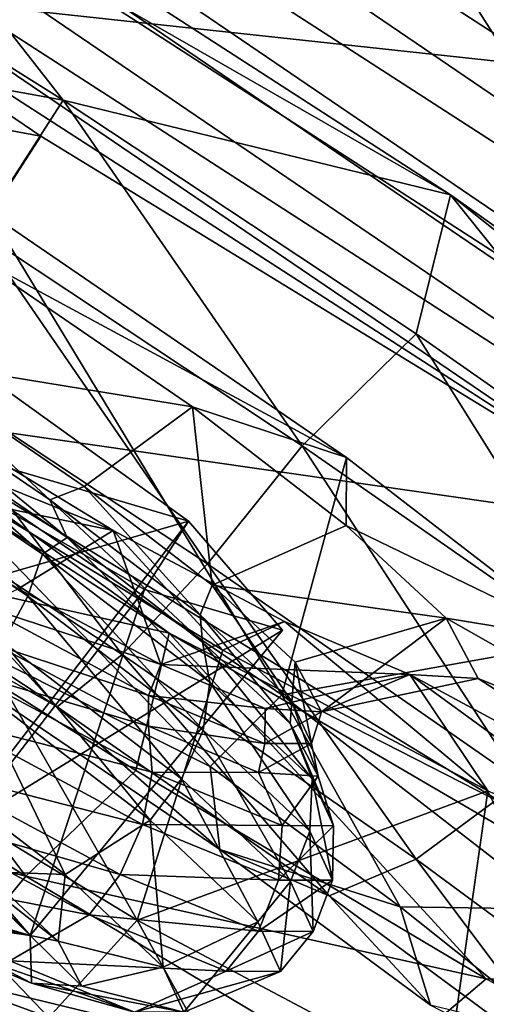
# Model space of a CAD drawing. Header units: metres. Extents: x -1651 to 0, y -1070 to 0.
# Tile 102 of 111: x -357 to -350, y -359 to -344. Entities that reach past the tile are written whole.
import ezdxf

# ---------------------------------------------------------------- set-up
doc = ezdxf.new("R2010")
doc.units = ezdxf.units.M

msp = doc.modelspace()

# ---------------------------------------------------------------- linework, layer by layer
at = {"layer": 'None'}
for points in [[(-365.747498, -306.445068, -62.999996), (-203.265121, -172.514938, -63), (-298.524719, -350.212921, -62.999996)], [(-291.89328, -357.948517, -60), (-193.115814, -198.0112, -60), (-355.208771, -316.096222, -60)], [(-420.308136, -277.076508, -60), (-377.30127, -354.863586, -377.175201), (-355.208771, -316.096222, -60)], [(-365.747498, -306.445068, -62.999996), (-298.524719, -350.212921, -62.999996), (-405.507202, -338.635468, -406)], [(-341.815216, -616.413513, -406), (-356.292084, -646.405518, -406), (-444.100098, -316.000854, -406)], [(-356.292084, -646.405518, -406), (-371.644379, -675.803894, -406), (-444.100098, -316.000854, -406)], [(-444.100098, -316.000854, -406), (-405.507202, -338.635468, -406), (-341.815216, -616.413513, -406)], [(-377.30127, -354.863586, -377.175201), (-320.422455, -392.416199, -377.175201), (-355.208771, -316.096222, -60)], [(-355.208771, -316.096222, -60), (-320.422455, -392.416199, -377.175201), (-291.89328, -357.948517, -60)], [(-298.524719, -350.212921, -62.999996), (-355.983276, -369.770508, -406), (-405.507202, -338.635468, -406)], [(-405.507202, -338.635468, -406), (-334.922852, -601.223877, -406), (-341.815216, -616.413513, -406)], [(-355.983276, -369.770508, -406), (-309.661865, -539.102539, -406), (-405.507202, -338.635468, -406)], [(-309.661865, -539.102539, -406), (-315.602234, -554.773071, -406), (-405.507202, -338.635468, -406)], [(-405.507202, -338.635468, -406), (-315.602234, -554.773071, -406), (-321.796661, -570.361023, -406)], [(-321.796661, -570.361023, -406), (-328.244324, -585.862122, -406), (-405.507202, -338.635468, -406)], [(-328.244324, -585.862122, -406), (-334.922852, -601.223877, -406), (-405.507202, -338.635468, -406)], [(-359.734283, -613.318115, -403), (-336.135834, -558.013428, -403), (-448.937836, -346.290924, -403)], [(-448.937836, -346.290924, -403), (-336.135834, -558.013428, -403), (-393.895142, -379.520782, -403)], [(-298.524719, -350.212921, -62.999996), (-307.57663, -402.615631, -406), (-355.983276, -369.770508, -406)], [(-377.30127, -354.863586, -377.175201), (-377.914093, -355.923676, -382.385681), (-320.422455, -392.416199, -377.175201)], [(-377.914093, -355.923676, -382.385681), (-379.049469, -357.721771, -387.314758), (-321.077454, -393.44696, -382.385681)], [(-377.914093, -355.923676, -382.385681), (-321.077454, -393.44696, -382.385681), (-320.422455, -392.416199, -377.175201)], [(-379.049469, -357.721771, -387.314758), (-379.789124, -358.893097, -389.61441), (-322.285004, -395.197418, -387.314758)], [(-379.049469, -357.721771, -387.314758), (-322.285004, -395.197418, -387.314758), (-321.077454, -393.44696, -382.385681)], [(-379.789124, -358.893097, -389.61441), (-380.635193, -360.232971, -391.779236), (-323.071655, -396.337708, -389.61441)], [(-379.789124, -358.893097, -389.61441), (-323.071655, -396.337708, -389.61441), (-322.285004, -395.197418, -387.314758)]]:
    msp.add_3dface(points, dxfattribs=at)
at = {"layer": 'None012347'}
for points in [[(-376.962097, -326.634613, -239.814697), (-329.421814, -358.950592, -251.14978), (-379.625916, -326.573761, -251.160461)], [(-329.421814, -358.950592, -251.14978), (-332.085602, -358.88974, -262.495544), (-379.625916, -326.573761, -251.160461)], [(-379.625916, -326.573761, -251.160461), (-332.085602, -358.88974, -262.495544), (-378.46814, -328.977448, -262.505402)], [(-370.882263, -329.150757, -230.195404), (-330.579559, -356.546936, -239.80484), (-376.962097, -326.634613, -239.814697)], [(-330.579559, -356.546936, -239.80484), (-329.421814, -358.950592, -251.14978), (-376.962097, -326.634613, -239.814697)], [(-332.085602, -358.88974, -262.495544), (-338.165436, -356.373596, -272.114838), (-378.46814, -328.977448, -262.505402)], [(-378.46814, -328.977448, -262.505402), (-338.165436, -356.373596, -272.114838), (-373.6651, -333.479706, -272.122375)], [(-362.312012, -333.739105, -223.767044), (-335.382599, -352.044647, -230.187851), (-370.882263, -329.150757, -230.195404)], [(-335.382599, -352.044647, -230.187851), (-330.579559, -356.546936, -239.80484), (-370.882263, -329.150757, -230.195404)], [(-338.165436, -356.373596, -272.114838), (-346.735687, -351.785248, -278.543213), (-373.6651, -333.479706, -272.122375)], [(-373.6651, -333.479706, -272.122375), (-346.735687, -351.785248, -278.543213), (-365.947968, -339.395172, -278.547272)], [(-352.556091, -339.701141, -221.50827), (-343.099731, -346.129211, -223.762955), (-362.312012, -333.739105, -223.767044)], [(-343.099731, -346.129211, -223.762955), (-335.382599, -352.044647, -230.187851), (-362.312012, -333.739105, -223.767044)], [(-365.947968, -339.395172, -278.547272), (-356.491608, -345.823212, -280.801971), (-368.637756, -343.565765, -277.938141)], [(-346.735687, -351.785248, -278.543213), (-356.491608, -345.823212, -280.801971), (-365.947968, -339.395172, -278.547272)], [(-355.24585, -343.871765, -220.899124), (-345.78952, -350.299805, -223.153809), (-352.556091, -339.701141, -221.50827)], [(-345.78952, -350.299805, -223.153809), (-343.099731, -346.129211, -223.762955), (-352.556091, -339.701141, -221.50827)], [(-359.877838, -340.522064, -218.418137), (-361.58313, -341.865845, -218.299408), (-356.152496, -345.27652, -217.671387)], [(-359.877838, -340.522064, -218.418137), (-350.284393, -346.708923, -218.416092), (-355.24585, -343.871765, -220.899124)], [(-359.877838, -340.522064, -218.418137), (-356.152496, -345.27652, -217.671387), (-350.284393, -346.708923, -218.416092)], [(-362.412872, -344.136932, -218.481796), (-356.152496, -345.27652, -217.671387), (-361.58313, -341.865845, -218.299408)], [(-356.491608, -345.823212, -280.801971), (-359.181396, -349.993835, -280.192841), (-368.637756, -343.565765, -277.938141)], [(-355.24585, -343.871765, -220.899124), (-350.284393, -346.708923, -218.416092), (-345.78952, -350.299805, -223.153809)], [(-356.152496, -345.27652, -217.671387), (-362.412872, -344.136932, -218.481796), (-357.436676, -347.267914, -217.945389)], [(-352.531525, -350.50946, -218.479706), (-356.152496, -345.27652, -217.671387), (-357.436676, -347.267914, -217.945389)], [(-350.805084, -348.81665, -218.297119), (-356.152496, -345.27652, -217.671387), (-352.531525, -350.50946, -218.479706)], [(-356.152496, -345.27652, -217.671387), (-350.805084, -348.81665, -218.297119), (-350.284393, -346.708923, -218.416092)], [(-356.491608, -345.823212, -280.801971), (-346.735687, -351.785248, -278.543213), (-359.181396, -349.993835, -280.192841)], [(-350.284393, -346.708923, -218.416092), (-350.805084, -348.81665, -218.297119), (-345.746368, -352.350189, -220.152542)], [(-350.284393, -346.708923, -218.416092), (-341.526703, -352.922791, -222.289383), (-345.78952, -350.299805, -223.153809)], [(-350.284393, -346.708923, -218.416092), (-345.746368, -352.350189, -220.152542), (-341.526703, -352.922791, -222.289383)], [(-359.168121, -349.957245, -231.666245), (-357.258789, -346.99762, -234.772842), (-352.842499, -354.280151, -233.332001)], [(-351.860107, -350.686676, -236.191681), (-357.258789, -346.99762, -234.772842), (-357.629395, -347.574097, -240.356201)], [(-357.258789, -346.99762, -234.772842), (-351.860107, -350.686676, -236.191681), (-352.842499, -354.280151, -233.332001)], [(-354.549408, -353.343506, -282.673828), (-364.142853, -347.156677, -282.675873), (-359.181396, -349.993835, -280.192841)], [(-364.142853, -347.156677, -282.675873), (-354.549408, -353.343506, -282.673828), (-360.483307, -352.013489, -282.92041)], [(-358.673737, -349.186432, -218.969696), (-353.965149, -352.298065, -219.482605), (-357.436676, -347.267914, -217.945389)], [(-353.965149, -352.298065, -219.482605), (-352.531525, -350.50946, -218.479706), (-357.436676, -347.267914, -217.945389)], [(-357.629395, -347.574097, -240.356201), (-358.670135, -349.188416, -241.854095), (-354.194763, -349.920044, -241.251968)], [(-357.629395, -347.574097, -240.356201), (-354.194763, -349.920044, -241.251968), (-351.860107, -350.686676, -236.191681)], [(-358.357544, -348.704102, -243.100067), (-354.256073, -351.652069, -245.172974), (-361.629181, -353.777161, -243.07164)], [(-359.297455, -350.166229, -257.260925), (-354.256073, -351.652069, -245.172974), (-358.357544, -348.704102, -243.100067)], [(-347.591583, -353.945892, -220.194809), (-350.805084, -348.81665, -218.297119), (-352.531525, -350.50946, -218.479706)], [(-345.746368, -352.350189, -220.152542), (-350.805084, -348.81665, -218.297119), (-347.591583, -353.945892, -220.194809)], [(-359.67868, -350.7453, -220.649078), (-355.257477, -353.667023, -221.130676), (-358.673737, -349.186432, -218.969696)], [(-358.924408, -349.582611, -241.663925), (-356.355103, -351.325378, -242.250961), (-358.670135, -349.188416, -241.854095)], [(-355.257477, -353.667023, -221.130676), (-353.965149, -352.298065, -219.482605), (-358.673737, -349.186432, -218.969696)], [(-358.670135, -349.188416, -241.854095), (-355.836121, -351.123657, -242.590027), (-354.194763, -349.920044, -241.251968)], [(-356.355103, -351.325378, -242.250961), (-355.836121, -351.123657, -242.590027), (-358.670135, -349.188416, -241.854095)], [(-359.095642, -349.848022, -241.268417), (-356.092133, -351.89917, -242.049438), (-358.924408, -349.582611, -241.663925)], [(-356.092133, -351.89917, -242.049438), (-356.355103, -351.325378, -242.250961), (-358.924408, -349.582611, -241.663925)], [(-358.949707, -349.627991, -260.248444), (-355.396088, -351.788788, -259.351166), (-359.763733, -350.889587, -258.330505)], [(-359.320282, -350.204468, -265.831787), (-355.396088, -351.788788, -259.351166), (-358.949707, -349.627991, -260.248444)], [(-359.328308, -350.208588, -240.608002), (-356.467346, -352.149231, -241.261688), (-359.095642, -349.848022, -241.268417)], [(-356.467346, -352.149231, -241.261688), (-356.092133, -351.89917, -242.049438), (-359.095642, -349.848022, -241.268417)], [(-360.517609, -352.048431, -227.526764), (-359.168121, -349.957245, -231.666245), (-353.92749, -355.364685, -231.226685)], [(-349.425476, -355.955872, -277.934052), (-354.549408, -353.343506, -282.673828), (-359.181396, -349.993835, -280.192841)], [(-346.735687, -351.785248, -278.543213), (-349.425476, -355.955872, -277.934052), (-359.181396, -349.993835, -280.192841)], [(-359.168121, -349.957245, -231.666245), (-352.842499, -354.280151, -233.332001), (-353.92749, -355.364685, -231.226685)], [(-354.194763, -349.920044, -241.251968), (-355.836121, -351.123657, -242.590027), (-353.89801, -352.618378, -244.265961)], [(-353.89801, -352.618378, -244.265961), (-351.86792, -351.715179, -243.268082), (-354.194763, -349.920044, -241.251968)], [(-354.194763, -349.920044, -241.251968), (-351.86792, -351.715179, -243.268082), (-351.860107, -350.686676, -236.191681)], [(-358.533051, -357.364227, -253.959579), (-354.920685, -352.685913, -255.186203), (-359.297455, -350.166229, -257.260925)], [(-359.297455, -350.166229, -257.260925), (-354.920685, -352.685913, -255.186203), (-354.256073, -351.652069, -245.172974)], [(-361.579346, -353.708099, -267.994385), (-355.03241, -357.686768, -266.325897), (-359.320282, -350.204468, -265.831787)], [(-359.681641, -350.756287, -240.09227), (-356.688873, -352.786316, -240.776062), (-359.328308, -350.208588, -240.608002)], [(-356.688873, -352.786316, -240.776062), (-356.467346, -352.149231, -241.261688), (-359.328308, -350.208588, -240.608002)], [(-355.03241, -357.686768, -266.325897), (-353.733093, -353.600281, -264.410645), (-359.320282, -350.204468, -265.831787)], [(-359.320282, -350.204468, -265.831787), (-353.733093, -353.600281, -264.410645), (-355.396088, -351.788788, -259.351166)], [(-352.531525, -350.50946, -218.479706), (-353.965149, -352.298065, -219.482605), (-349.223175, -355.596802, -221.128983)], [(-349.223175, -355.596802, -221.128983), (-347.591583, -353.945892, -220.194809), (-352.531525, -350.50946, -218.479706)], [(-360.330017, -351.755951, -222.709198), (-356.241516, -354.457825, -223.154556), (-359.67868, -350.7453, -220.649078)], [(-357.060669, -353.482208, -240.514755), (-356.688873, -352.786316, -240.776062), (-359.681641, -350.756287, -240.09227)], [(-356.241516, -354.457825, -223.154556), (-355.257477, -353.667023, -221.130676), (-359.67868, -350.7453, -220.649078)], [(-352.842499, -354.280151, -233.332001), (-351.860107, -350.686676, -236.191681), (-348.263062, -353.463348, -239.319351)], [(-351.860107, -350.686676, -236.191681), (-351.86792, -351.715179, -243.268082), (-348.263062, -353.463348, -239.319351)], [(-355.396088, -351.788788, -259.351166), (-356.83194, -352.672729, -257.593353), (-359.763733, -350.889587, -258.330505)], [(-356.355103, -351.325378, -242.250961), (-354.076599, -353.066986, -244.114044), (-355.836121, -351.123657, -242.590027)], [(-354.076599, -353.066986, -244.114044), (-353.89801, -352.618378, -244.265961), (-355.836121, -351.123657, -242.590027)], [(-356.092133, -351.89917, -242.049438), (-354.044281, -353.478729, -243.821411), (-356.355103, -351.325378, -242.250961)], [(-354.044281, -353.478729, -243.821411), (-354.076599, -353.066986, -244.114044), (-356.355103, -351.325378, -242.250961)], [(-354.256073, -351.652069, -245.172974), (-357.934326, -356.432861, -244.939041), (-361.629181, -353.777161, -243.07164)], [(-354.256073, -351.652069, -245.172974), (-352.832489, -353.301361, -250.179214), (-357.934326, -356.432861, -244.939041)], [(-354.920685, -352.685913, -255.186203), (-352.832489, -353.301361, -250.179214), (-354.256073, -351.652069, -245.172974)], [(-360.330017, -351.755951, -222.709198), (-360.517609, -352.048431, -227.526764), (-356.241516, -354.457825, -223.154556)], [(-356.83194, -352.672729, -257.593353), (-355.396088, -351.788788, -259.351166), (-354.671295, -353.82132, -255.916534)], [(-355.396088, -351.788788, -259.351166), (-352.801514, -353.16748, -257.334015), (-354.671295, -353.82132, -255.916534)], [(-353.733093, -353.600281, -264.410645), (-352.801514, -353.16748, -257.334015), (-355.396088, -351.788788, -259.351166)], [(-350.353333, -353.116425, -246.173965), (-351.86792, -351.715179, -243.268082), (-353.89801, -352.618378, -244.265961)], [(-351.86792, -351.715179, -243.268082), (-350.353333, -353.116425, -246.173965), (-348.263062, -353.463348, -239.319351)], [(-356.467346, -352.149231, -241.261688), (-353.930115, -354.088562, -243.336288), (-356.092133, -351.89917, -242.049438)], [(-353.930115, -354.088562, -243.336288), (-354.044281, -353.478729, -243.821411), (-356.092133, -351.89917, -242.049438)], [(-360.483307, -352.013489, -282.92041), (-356.717407, -357.020935, -281.545074), (-361.693604, -353.889954, -282.081482)], [(-360.517609, -352.048431, -227.526764), (-353.781525, -356.617554, -229.065826), (-356.241516, -354.457825, -223.154556)], [(-353.781525, -356.617554, -229.065826), (-360.517609, -352.048431, -227.526764), (-353.92749, -355.364685, -231.226685)], [(-354.549408, -353.343506, -282.673828), (-355.052673, -355.424164, -282.292389), (-360.483307, -352.013489, -282.92041)], [(-360.483307, -352.013489, -282.92041), (-355.052673, -355.424164, -282.292389), (-356.717407, -357.020935, -281.545074)], [(-356.688873, -352.786316, -240.776062), (-354.03479, -354.815002, -242.946228), (-356.467346, -352.149231, -241.261688)], [(-354.03479, -354.815002, -242.946228), (-353.930115, -354.088562, -243.336288), (-356.467346, -352.149231, -241.261688)], [(-353.965149, -352.298065, -219.482605), (-355.257477, -353.667023, -221.130676), (-350.804901, -356.764435, -222.676575)], [(-353.965149, -352.298065, -219.482605), (-350.804901, -356.764435, -222.676575), (-349.223175, -355.596802, -221.128983)], [(-358.533051, -357.364227, -253.959579), (-356.651855, -357.918671, -249.448975), (-354.920685, -352.685913, -255.186203)], [(-356.83194, -352.672729, -257.593353), (-354.671295, -353.82132, -255.916534), (-357.388062, -352.93219, -257.813416)], [(-356.651855, -357.918671, -249.448975), (-352.832489, -353.301361, -250.179214), (-354.920685, -352.685913, -255.186203)], [(-354.076599, -353.066986, -244.114044), (-352.687012, -354.377502, -246.950836), (-353.89801, -352.618378, -244.265961)], [(-352.639252, -353.783661, -246.686096), (-350.353333, -353.116425, -246.173965), (-353.89801, -352.618378, -244.265961)], [(-352.687012, -354.377502, -246.950836), (-352.639252, -353.783661, -246.686096), (-353.89801, -352.618378, -244.265961)], [(-357.060669, -353.482208, -240.514755), (-354.359039, -355.547211, -242.723785), (-356.688873, -352.786316, -240.776062)], [(-354.359039, -355.547211, -242.723785), (-354.03479, -354.815002, -242.946228), (-356.688873, -352.786316, -240.776062)], [(-354.671295, -353.82132, -255.916534), (-354.862152, -354.288971, -255.949341), (-357.388062, -352.93219, -257.813416)], [(-357.388062, -352.93219, -257.813416), (-354.862152, -354.288971, -255.949341), (-357.145966, -353.538483, -257.926636)], [(-354.671295, -353.82132, -255.916534), (-352.801514, -353.16748, -257.334015), (-350.901123, -353.968597, -254.427429)], [(-354.044281, -353.478729, -243.821411), (-352.713318, -354.710602, -246.378677), (-354.076599, -353.066986, -244.114044)], [(-352.713318, -354.710602, -246.378677), (-352.687012, -354.377502, -246.950836), (-354.076599, -353.066986, -244.114044)], [(-353.733093, -353.600281, -264.410645), (-349.720764, -355.730896, -261.281342), (-352.801514, -353.16748, -257.334015)], [(-349.720764, -355.730896, -261.281342), (-350.901123, -353.968597, -254.427429), (-352.801514, -353.16748, -257.334015)], [(-352.639252, -353.783661, -246.686096), (-352.241638, -354.537384, -250.09082), (-350.353333, -353.116425, -246.173965)], [(-352.241638, -354.537384, -250.09082), (-349.868134, -354.032043, -250.300522), (-350.353333, -353.116425, -246.173965)], [(-348.263062, -353.463348, -239.319351), (-350.353333, -353.116425, -246.173965), (-345.912415, -355.63559, -243.812317)], [(-350.353333, -353.116425, -246.173965), (-349.868134, -354.032043, -250.300522), (-345.912415, -355.63559, -243.812317)], [(-352.832489, -353.301361, -250.179214), (-356.651855, -357.918671, -249.448975), (-357.934326, -356.432861, -244.939041)], [(-355.052673, -355.424164, -282.292389), (-354.549408, -353.343506, -282.673828), (-349.747498, -358.57431, -280.434753)], [(-345.277313, -358.757141, -278.796692), (-354.549408, -353.343506, -282.673828), (-349.425476, -355.955872, -277.934052)], [(-354.549408, -353.343506, -282.673828), (-345.277313, -358.757141, -278.796692), (-349.747498, -358.57431, -280.434753)], [(-348.263062, -353.463348, -239.319351), (-348.64624, -357.519867, -236.98407), (-352.842499, -354.280151, -233.332001)], [(-357.145966, -353.538483, -257.926636), (-354.862823, -354.752045, -256.153748), (-357.617554, -353.938477, -258.591064)], [(-357.514282, -354.125885, -240.50058), (-354.836426, -356.172729, -242.69017), (-357.060669, -353.482208, -240.514755)], [(-354.862152, -354.288971, -255.949341), (-354.862823, -354.752045, -256.153748), (-357.145966, -353.538483, -257.926636)], [(-354.836426, -356.172729, -242.69017), (-354.359039, -355.547211, -242.723785), (-357.060669, -353.482208, -240.514755)], [(-353.733093, -353.600281, -264.410645), (-355.03241, -357.686768, -266.325897), (-349.720764, -355.730896, -261.281342)], [(-353.930115, -354.088562, -243.336288), (-352.382782, -355.547882, -246.495163), (-354.044281, -353.478729, -243.821411)], [(-352.382782, -355.547882, -246.495163), (-352.713318, -354.710602, -246.378677), (-354.044281, -353.478729, -243.821411)], [(-356.368683, -359.16217, -268.006195), (-361.579346, -353.708099, -267.994385), (-363.430237, -356.579254, -271.409088)], [(-355.03241, -357.686768, -266.325897), (-361.579346, -353.708099, -267.994385), (-356.368683, -359.16217, -268.006195)], [(-356.241516, -354.457825, -223.154556), (-352.123962, -357.322174, -224.584137), (-355.257477, -353.667023, -221.130676)], [(-355.257477, -353.667023, -221.130676), (-352.123962, -357.322174, -224.584137), (-350.804901, -356.764435, -222.676575)], [(-361.693604, -353.889954, -282.081482), (-356.717407, -357.020935, -281.545074), (-362.760071, -355.543091, -280.535522)], [(-354.671295, -353.82132, -255.916534), (-353.091248, -354.486755, -253.495789), (-354.862152, -354.288971, -255.949341)], [(-350.901123, -353.968597, -254.427429), (-353.091248, -354.486755, -253.495789), (-354.671295, -353.82132, -255.916534)], [(-352.687012, -354.377502, -246.950836), (-352.393982, -355.016418, -250.03125), (-352.639252, -353.783661, -246.686096)], [(-352.393982, -355.016418, -250.03125), (-352.241638, -354.537384, -250.09082), (-352.639252, -353.783661, -246.686096)], [(-357.617554, -353.938477, -258.591064), (-354.804871, -355.44931, -256.51532), (-357.892059, -354.65799, -258.903687)], [(-354.862823, -354.752045, -256.153748), (-354.804871, -355.44931, -256.51532), (-357.617554, -353.938477, -258.591064)], [(-352.241638, -354.537384, -250.09082), (-353.091248, -354.486755, -253.495789), (-350.901123, -353.968597, -254.427429)], [(-349.868134, -354.032043, -250.300522), (-352.241638, -354.537384, -250.09082), (-350.901123, -353.968597, -254.427429)], [(-349.868134, -354.032043, -250.300522), (-350.901123, -353.968597, -254.427429), (-345.140717, -357.08078, -250.29953)], [(-345.140717, -357.08078, -250.29953), (-350.901123, -353.968597, -254.427429), (-346.773621, -356.97525, -256.787231)], [(-350.901123, -353.968597, -254.427429), (-349.720764, -355.730896, -261.281342), (-346.773621, -356.97525, -256.787231)], [(-345.912415, -355.63559, -243.812317), (-349.868134, -354.032043, -250.300522), (-345.140717, -357.08078, -250.29953)], [(-358.557739, -355.135773, -241.166107), (-356.121948, -356.997589, -243.157791), (-357.514282, -354.125885, -240.50058)], [(-356.121948, -356.997589, -243.157791), (-354.836426, -356.172729, -242.69017), (-357.514282, -354.125885, -240.50058)], [(-354.03479, -354.815002, -242.946228), (-352.416138, -356.341522, -246.25061), (-353.930115, -354.088562, -243.336288)], [(-352.416138, -356.341522, -246.25061), (-352.382782, -355.547882, -246.495163), (-353.930115, -354.088562, -243.336288)], [(-354.862152, -354.288971, -255.949341), (-353.095947, -355.013641, -253.111862), (-354.862823, -354.752045, -256.153748)], [(-353.091248, -354.486755, -253.495789), (-353.095947, -355.013641, -253.111862), (-354.862152, -354.288971, -255.949341)], [(-353.92749, -355.364685, -231.226685), (-352.842499, -354.280151, -233.332001), (-351.049774, -357.488586, -233.06134)], [(-352.842499, -354.280151, -233.332001), (-348.64624, -357.519867, -236.98407), (-351.049774, -357.488586, -233.06134)], [(-356.241516, -354.457825, -223.154556), (-353.781525, -356.617554, -229.065826), (-352.123962, -357.322174, -224.584137)], [(-353.091248, -354.486755, -253.495789), (-352.241638, -354.537384, -250.09082), (-353.095947, -355.013641, -253.111862)], [(-352.713318, -354.710602, -246.378677), (-352.290985, -355.51004, -249.987122), (-352.687012, -354.377502, -246.950836)], [(-352.290985, -355.51004, -249.987122), (-352.393982, -355.016418, -250.03125), (-352.687012, -354.377502, -246.950836)], [(-357.892059, -354.65799, -258.903687), (-354.949829, -356.238403, -256.73233), (-358.2854, -355.38739, -258.967072)], [(-354.804871, -355.44931, -256.51532), (-354.949829, -356.238403, -256.73233), (-357.892059, -354.65799, -258.903687)], [(-352.241638, -354.537384, -250.09082), (-352.393982, -355.016418, -250.03125), (-353.095947, -355.013641, -253.111862)], [(-354.862823, -354.752045, -256.153748), (-353.192352, -355.45578, -253.59584), (-354.804871, -355.44931, -256.51532)], [(-353.095947, -355.013641, -253.111862), (-353.192352, -355.45578, -253.59584), (-354.862823, -354.752045, -256.153748)], [(-354.359039, -355.547211, -242.723785), (-352.711426, -357.101105, -246.087357), (-354.03479, -354.815002, -242.946228)], [(-352.711426, -357.101105, -246.087357), (-352.416138, -356.341522, -246.25061), (-354.03479, -354.815002, -242.946228)], [(-352.382782, -355.547882, -246.495163), (-352.05658, -356.258484, -249.9254), (-352.713318, -354.710602, -246.378677)], [(-352.05658, -356.258484, -249.9254), (-352.290985, -355.51004, -249.987122), (-352.713318, -354.710602, -246.378677)], [(-353.095947, -355.013641, -253.111862), (-352.393982, -355.016418, -250.03125), (-353.192352, -355.45578, -253.59584)], [(-352.393982, -355.016418, -250.03125), (-352.290985, -355.51004, -249.987122), (-353.192352, -355.45578, -253.59584)], [(-357.366486, -356.952881, -244.158157), (-356.121948, -356.997589, -243.157791), (-358.557739, -355.135773, -241.166107)], [(-358.2854, -355.38739, -258.967072), (-355.290466, -356.996124, -256.756805), (-358.728271, -356.014313, -258.790558)], [(-354.949829, -356.238403, -256.73233), (-355.290466, -356.996124, -256.756805), (-358.2854, -355.38739, -258.967072)], [(-353.781525, -356.617554, -229.065826), (-353.92749, -355.364685, -231.226685), (-351.049774, -357.488586, -233.06134)], [(-356.717407, -357.020935, -281.545074), (-357.983276, -358.548615, -280.020599), (-362.760071, -355.543091, -280.535522)], [(-355.052673, -355.424164, -282.292389), (-349.747498, -358.57431, -280.434753), (-356.717407, -357.020935, -281.545074)], [(-354.804871, -355.44931, -256.51532), (-352.838135, -356.256226, -253.355698), (-354.949829, -356.238403, -256.73233)], [(-354.836426, -356.172729, -242.69017), (-353.203308, -357.712921, -246.024155), (-354.359039, -355.547211, -242.723785)], [(-353.192352, -355.45578, -253.59584), (-352.838135, -356.256226, -253.355698), (-354.804871, -355.44931, -256.51532)], [(-353.203308, -357.712921, -246.024155), (-352.711426, -357.101105, -246.087357), (-354.359039, -355.547211, -242.723785)], [(-353.192352, -355.45578, -253.59584), (-352.290985, -355.51004, -249.987122), (-352.838135, -356.256226, -253.355698)], [(-352.290985, -355.51004, -249.987122), (-352.05658, -356.258484, -249.9254), (-352.838135, -356.256226, -253.355698)], [(-352.416138, -356.341522, -246.25061), (-352.074799, -357.085754, -249.838776), (-352.382782, -355.547882, -246.495163)], [(-352.074799, -357.085754, -249.838776), (-352.05658, -356.258484, -249.9254), (-352.382782, -355.547882, -246.495163)], [(-350.804901, -356.764435, -222.676575), (-346.599426, -359.868286, -225.357742), (-349.223175, -355.596802, -221.128983)], [(-355.03241, -357.686768, -266.325897), (-350.351257, -360.172119, -262.671936), (-349.720764, -355.730896, -261.281342)], [(-349.720764, -355.730896, -261.281342), (-350.351257, -360.172119, -262.671936), (-346.910278, -361.625549, -257.428955)], [(-358.728271, -356.014313, -258.790558), (-355.759674, -357.608887, -256.599762), (-359.661987, -356.853516, -257.802856)], [(-355.290466, -356.996124, -256.756805), (-355.759674, -357.608887, -256.599762), (-358.728271, -356.014313, -258.790558)], [(-356.121948, -356.997589, -243.157791), (-354.636444, -358.39859, -246.190414), (-354.836426, -356.172729, -242.69017)], [(-354.949829, -356.238403, -256.73233), (-352.892487, -357.08252, -253.42717), (-355.290466, -356.996124, -256.756805)], [(-352.838135, -356.256226, -253.355698), (-352.892487, -357.08252, -253.42717), (-354.949829, -356.238403, -256.73233)], [(-354.636444, -358.39859, -246.190414), (-353.203308, -357.712921, -246.024155), (-354.836426, -356.172729, -242.69017)], [(-352.838135, -356.256226, -253.355698), (-352.05658, -356.258484, -249.9254), (-352.892487, -357.08252, -253.42717)], [(-352.05658, -356.258484, -249.9254), (-352.074799, -357.085754, -249.838776), (-352.892487, -357.08252, -253.42717)], [(-357.934326, -356.432861, -244.939041), (-356.651855, -357.918671, -249.448975), (-357.986084, -356.563324, -244.894714)], [(-352.711426, -357.101105, -246.087357), (-352.36438, -357.859406, -249.73967), (-352.416138, -356.341522, -246.25061)], [(-352.36438, -357.859406, -249.73967), (-352.074799, -357.085754, -249.838776), (-352.416138, -356.341522, -246.25061)], [(-359.730499, -359.885254, -275.720581), (-356.489655, -360.830261, -269.867126), (-363.430237, -356.579254, -271.409088)], [(-363.430237, -356.579254, -271.409088), (-356.489655, -360.830261, -269.867126), (-356.368683, -359.16217, -268.006195)], [(-356.651855, -357.918671, -249.448975), (-357.986908, -356.578491, -244.885498), (-357.986084, -356.563324, -244.894714)], [(-357.986908, -356.578491, -244.885498), (-356.651855, -357.918671, -249.448975), (-357.927246, -356.680939, -244.7724)], [(-356.651855, -357.918671, -249.448975), (-356.226746, -358.008423, -246.352371), (-357.927246, -356.680939, -244.7724)], [(-356.226746, -358.008423, -246.352371), (-357.366486, -356.952881, -244.158157), (-357.927246, -356.680939, -244.7724)], [(-353.781525, -356.617554, -229.065826), (-350.589142, -358.973694, -231.101105), (-352.123962, -357.322174, -224.584137)], [(-350.589142, -358.973694, -231.101105), (-353.781525, -356.617554, -229.065826), (-351.049774, -357.488586, -233.06134)], [(-355.759674, -357.608887, -256.599762), (-356.961731, -358.303955, -255.810089), (-359.661987, -356.853516, -257.802856)], [(-352.123962, -357.322174, -224.584137), (-348.234924, -360.192505, -227.063553), (-350.804901, -356.764435, -222.676575)], [(-348.234924, -360.192505, -227.063553), (-346.599426, -359.868286, -225.357742), (-350.804901, -356.764435, -222.676575)], [(-357.983276, -358.548615, -280.020599), (-356.717407, -357.020935, -281.545074), (-351.549622, -360.102997, -279.82782)], [(-357.366486, -356.952881, -244.158157), (-356.226746, -358.008423, -246.352371), (-356.121948, -356.997589, -243.157791)], [(-356.717407, -357.020935, -281.545074), (-349.747498, -358.57431, -280.434753), (-351.549622, -360.102997, -279.82782)], [(-356.226746, -358.008423, -246.352371), (-354.636444, -358.39859, -246.190414), (-356.121948, -356.997589, -243.157791)], [(-355.290466, -356.996124, -256.756805), (-353.196289, -357.855347, -253.392456), (-355.759674, -357.608887, -256.599762)], [(-352.892487, -357.08252, -253.42717), (-353.196289, -357.855347, -253.392456), (-355.290466, -356.996124, -256.756805)], [(-353.203308, -357.712921, -246.024155), (-352.858917, -358.463806, -249.64444), (-352.711426, -357.101105, -246.087357)], [(-352.892487, -357.08252, -253.42717), (-352.074799, -357.085754, -249.838776), (-353.196289, -357.855347, -253.392456)], [(-352.074799, -357.085754, -249.838776), (-352.36438, -357.859406, -249.73967), (-353.196289, -357.855347, -253.392456)], [(-352.858917, -358.463806, -249.64444), (-352.36438, -357.859406, -249.73967), (-352.711426, -357.101105, -246.087357)], [(-352.123962, -357.322174, -224.584137), (-350.589142, -358.973694, -231.101105), (-348.234924, -360.192505, -227.063553)], [(-358.588409, -357.500275, -253.969284), (-356.651855, -357.918671, -249.448975), (-358.533051, -357.364227, -253.959579)], [(-351.049774, -357.488586, -233.06134), (-348.64624, -357.519867, -236.98407), (-348.542572, -359.480713, -235.629776)], [(-351.049774, -357.488586, -233.06134), (-348.542572, -359.480713, -235.629776), (-350.589142, -358.973694, -231.101105)], [(-356.651855, -357.918671, -249.448975), (-358.588409, -357.500275, -253.969284), (-358.59021, -357.516998, -253.975037)], [(-358.544464, -357.641113, -254.071747), (-356.651855, -357.918671, -249.448975), (-358.59021, -357.516998, -253.975037)], [(-358.544464, -357.641113, -254.071747), (-358.065247, -358.039856, -254.68576), (-356.634186, -358.642212, -252.490997)], [(-356.651855, -357.918671, -249.448975), (-358.544464, -357.641113, -254.071747), (-356.634186, -358.642212, -252.490997)], [(-355.759674, -357.608887, -256.599762), (-353.683899, -358.460541, -253.264984), (-356.961731, -358.303955, -255.810089)], [(-353.196289, -357.855347, -253.392456), (-353.683899, -358.460541, -253.264984), (-355.759674, -357.608887, -256.599762)], [(-353.247314, -360.907074, -266.170258), (-355.03241, -357.686768, -266.325897), (-356.368683, -359.16217, -268.006195)], [(-350.351257, -360.172119, -262.671936), (-355.03241, -357.686768, -266.325897), (-353.247314, -360.907074, -266.170258)], [(-354.636444, -358.39859, -246.190414), (-354.323151, -359.081604, -249.483475), (-353.203308, -357.712921, -246.024155)], [(-354.323151, -359.081604, -249.483475), (-352.858917, -358.463806, -249.64444), (-353.203308, -357.712921, -246.024155)], [(-356.634186, -358.642212, -252.490997), (-355.869781, -358.68692, -249.42157), (-356.651855, -357.918671, -249.448975)], [(-355.869781, -358.68692, -249.42157), (-356.226746, -358.008423, -246.352371), (-356.651855, -357.918671, -249.448975)], [(-353.196289, -357.855347, -253.392456), (-352.36438, -357.859406, -249.73967), (-353.683899, -358.460541, -253.264984)], [(-352.36438, -357.859406, -249.73967), (-352.858917, -358.463806, -249.64444), (-353.683899, -358.460541, -253.264984)], [(-356.961731, -358.303955, -255.810089), (-355.073608, -359.078644, -252.776749), (-358.065247, -358.039856, -254.68576)], [(-355.073608, -359.078644, -252.776749), (-356.634186, -358.642212, -252.490997), (-358.065247, -358.039856, -254.68576)], [(-356.226746, -358.008423, -246.352371), (-355.869781, -358.68692, -249.42157), (-354.636444, -358.39859, -246.190414)], [(-353.683899, -358.460541, -253.264984), (-355.073608, -359.078644, -252.776749), (-356.961731, -358.303955, -255.810089)], [(-355.869781, -358.68692, -249.42157), (-354.323151, -359.081604, -249.483475), (-354.636444, -358.39859, -246.190414)], [(-353.683899, -358.460541, -253.264984), (-352.858917, -358.463806, -249.64444), (-355.073608, -359.078644, -252.776749)], [(-352.858917, -358.463806, -249.64444), (-354.323151, -359.081604, -249.483475), (-355.073608, -359.078644, -252.776749)], [(-359.030365, -359.536072, -277.973938), (-357.983276, -358.548615, -280.020599), (-353.022614, -361.507141, -278.372162)], [(-353.022614, -361.507141, -278.372162), (-357.983276, -358.548615, -280.020599), (-351.549622, -360.102997, -279.82782)], [(-355.073608, -359.078644, -252.776749), (-354.323151, -359.081604, -249.483475), (-356.634186, -358.642212, -252.490997)], [(-354.323151, -359.081604, -249.483475), (-355.869781, -358.68692, -249.42157), (-356.634186, -358.642212, -252.490997)], [(-349.747498, -358.57431, -280.434753), (-344.771729, -361.342896, -277.418915), (-351.549622, -360.102997, -279.82782)], [(-349.747498, -358.57431, -280.434753), (-345.277313, -358.757141, -278.796692), (-344.771729, -361.342896, -277.418915)]]:
    msp.add_3dface(points, dxfattribs=at)

doc.saveas('drawing.dxf')
